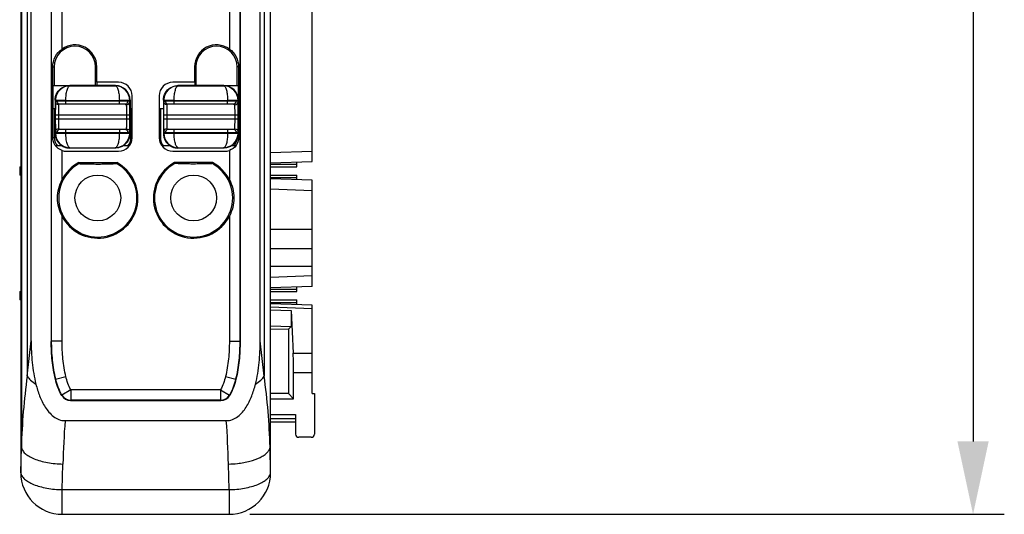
# Model space of a CAD drawing. Header units: millimetres. Extents: x 0 to 421, y 0 to 299.
# Tile 1 of 14: x 110 to 157, y 89 to 113. Entities that reach past the tile are written whole.
import ezdxf

# ---------------------------------------------------------------- set-up
doc = ezdxf.new("R2010")
doc.units = ezdxf.units.MM
doc.header["$LTSCALE"] = 65.395
doc.header["$PDMODE"] = 3
doc.header["$PDSIZE"] = 0.01
doc.layers.get('0').update_dxf_attribs({"linetype": 'CONTINUOUS'})
doc.layers.get('Defpoints').update_dxf_attribs({"linetype": 'CONTINUOUS'})
for name, color, linetype in [('CARD_BASE-SHAPE', 7, 'CONTINUOUS'), ('IO_EXPANSION_MODULE-DIM', 7, 'CONTINUOUS'), ('TERMINAL_PLUG-SHAPE', 7, 'CONTINUOUS')]:
    doc.layers.add(name, color=color, linetype=linetype)
doc.styles.get("Standard").update_dxf_attribs({"font": 'gothic.ttf'})
doc.dimstyles.new('DIMSTYLE_2', dxfattribs={"dimtxt": 3.5, "dimasz": 3.5, "dimexe": 1.5, "dimexo": 1, "dimgap": 0.875, "dimtad": 1, "dimdec": 5, "dimdsep": 46, "dimtxsty": 'STANDARD', "dimblk": '_FILLED', "dimblk1": '_FILLED', "dimblk2": '_FILLED', "dimcen": 0.09, "dimadec": 5, "dimazin": 2, "dimtp": 0.3, "dimtm": 0.3, "dimtfac": 1, "dimtdec": 5, "dimtofl": 0, "dimtmove": 0, "dimatfit": 3, "dimldrblk": '_FILLED', "dimfxl": 1, "dimtolj": 1, "dimarcsym": 0})

# ---------------------------------------------------------------- blocks, each defined once
blk = doc.blocks.new('_FILLED')
at = {"color": 0, "linetype": 'ByBlock'}
blk.add_solid([(0, 0), (-1, 0.214), (-1, -0.214)], dxfattribs=at)
blk = doc.blocks.new('*D106')
at = {"layer": 'Defpoints', "color": 0, "linetype": 'Continuous'}
for p in [(119.624, 189.904), (119.626, 88.904), (155.352, 88.904)]:
    blk.add_point(p, dxfattribs=at)
at = {"layer": 'IO_EXPANSION_MODULE-DIM', "color": 0, "linetype": 'Continuous', "lineweight": -2}
for p, q in [((120.624, 189.904), (156.852, 189.904)), ((155.352, 186.404), (155.352, 92.404)), ((120.626, 88.904), (156.852, 88.904))]:
    blk.add_line(p, q, dxfattribs=at)
at = {"layer": 'IO_EXPANSION_MODULE-DIM', "color": 0, "linetype": 'Continuous', "lineweight": -2, "xscale": 3.5, "yscale": 3.5, "zscale": 3.5}
for p, rotation in [((155.352, 189.904), 90), ((155.352, 88.904), 270)]:
    blk.add_blockref('_FILLED', p, dxfattribs=dict(at, rotation=rotation))
at = {"layer": 'IO_EXPANSION_MODULE-DIM', "color": 0, "linetype": 'Continuous', "insert": (148.477, 139.463), "char_height": 4.5, "attachment_point": 2, "rotation": 90, "line_spacing_factor": 0.9}
blk.add_mtext('\\A1;101', dxfattribs=at)

msp = doc.modelspace()

# ---------------------------------------------------------------- linework, layer by layer
at = {"layer": 'CARD_BASE-SHAPE', "color": 7, "linetype": 'Continuous'}
for p, q in [((123.623943, 105.854476), (123.623943, 137.454476)), ((121.623943, 106.284939), (123.623943, 106.354781)), ((109.573943, 105.604476), (109.623943, 105.604476)), ((109.573943, 105.604476), (109.573943, 105.204476)), ((121.623943, 105.784635), (123.623943, 105.854476)), ((121.623943, 105.721634), (122.873943, 105.721634)), ((121.623943, 105.604476), (122.873943, 105.604476)), ((122.873943, 105.604476), (122.873943, 105.828286)), ((109.623943, 105.204476), (109.573943, 105.204476)), ((121.623943, 105.204476), (122.873943, 105.204476)), ((121.623943, 105.087319), (122.873943, 105.087319)), ((123.623943, 104.954476), (121.623943, 105.024318)), ((122.873943, 104.980667), (122.873943, 105.204476)), ((123.623943, 104.454171), (121.623943, 104.524013)), ((123.623943, 99.854476), (123.623943, 104.954476)), ((123.623943, 102.58602), (121.623943, 102.58602)), ((123.623943, 101.655268), (121.623943, 101.655268)), ((123.623943, 100.804476), (121.623943, 100.804476)), ((123.623943, 100.354781), (121.623943, 100.284939)), ((123.623943, 99.854476), (121.623943, 99.784635)), ((122.873943, 99.604476), (122.873943, 99.828286)), ((109.573943, 99.604476), (109.623943, 99.604476)), ((109.573943, 99.604476), (109.573943, 99.204476)), ((121.623943, 99.721634), (122.873943, 99.721634)), ((121.623943, 99.604476), (122.873943, 99.604476)), ((109.623943, 99.204476), (109.573943, 99.204476)), ((121.623943, 99.204476), (122.873943, 99.204476)), ((121.623943, 99.087319), (122.873943, 99.087319)), ((123.623943, 98.954476), (121.623943, 99.024318)), ((123.623943, 98.779831), (121.623943, 98.849673)), ((122.873943, 98.980667), (122.873943, 99.204476)), ((123.623943, 94.704476), (123.623943, 98.954476)), ((121.623943, 98.731648), (122.616389, 98.698466)), ((122.616389, 98.698466), (122.613985, 97.929141)), ((122.616389, 98.698466), (122.707241, 96.653684)), ((121.623943, 97.962242), (122.613985, 97.929141)), ((122.613985, 97.929141), (122.473943, 97.793904)), ((121.623943, 97.823586), (122.473943, 97.793904)), ((122.473943, 97.793904), (122.473943, 94.704476)), ((122.707241, 96.653684), (123.623943, 96.653684)), ((122.718314, 95.722933), (123.623943, 95.722933)), ((122.718314, 94.460105), (122.718314, 95.722933)), ((122.473943, 94.704476), (121.623943, 94.704476)), ((122.718314, 94.460105), (122.473943, 94.704476)), ((123.623943, 94.704476), (123.723943, 94.704476)), ((123.723943, 94.704476), (123.723943, 92.754476)), ((121.623943, 94.460105), (122.718314, 94.460105)), ((121.623943, 93.704476), (122.823943, 93.704476)), ((122.823943, 93.704476), (122.823943, 92.754476)), ((121.623943, 93.504476), (122.823943, 93.504476)), ((121.623943, 93.354476), (122.823943, 93.354476)), ((123.573943, 92.604476), (122.973943, 92.604476))]:
    msp.add_line(p, q, dxfattribs=at)
for centre, start, end in [((122.973943, 92.754476), 180, 270), ((123.573943, 92.754476), 270, 0)]:
    msp.add_arc(centre, 0.15, start, end, dxfattribs=at)
msp.add_ellipse((122.700859, 95.722933), major_axis=(0, 1), ratio=0.017455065, start_param=-1.570796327, end_param=-0.374333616, dxfattribs=at)
at = {"layer": 'TERMINAL_PLUG-SHAPE', "color": 7, "linetype": 'Continuous'}
for p, q in [((109.652818, 163.11778), (109.652818, 92.133073)), ((109.936156, 163.217137), (109.936156, 95.54562)), ((110.123943, 97.240257), (110.123943, 163.25661)), ((111.089022, 163.25661), (111.089052, 97.205336)), ((111.107092, 97.223406), (111.107092, 163.229491)), ((120.140794, 163.229491), (120.140794, 97.223406)), ((120.158864, 163.25661), (120.158834, 97.205336)), ((121.123943, 97.240257), (121.123943, 163.25661)), ((121.31173, 163.217137), (121.31173, 95.54562)), ((121.595068, 163.11778), (121.595068, 92.133073)), ((109.623943, 163.088905), (109.623943, 90.904476)), ((121.623943, 90.904476), (121.623943, 163.088905)), ((111.606787, 111.261186), (111.606787, 114.223064)), ((119.641098, 114.223064), (119.641098, 111.261186)), ((111.163393, 110.404476), (111.23267, 110.404476)), ((111.163393, 107.004476), (111.163393, 110.404476)), ((111.23267, 110.404476), (111.23267, 109.504476)), ((113.279799, 110.404476), (113.215215, 110.404476)), ((113.215215, 109.504476), (113.215215, 110.404476)), ((113.279799, 109.660332), (113.279799, 110.404476)), ((117.968087, 110.404476), (118.03267, 110.404476)), ((117.968087, 110.404476), (117.968087, 109.660332)), ((118.03267, 110.404476), (118.03267, 109.504476)), ((120.084493, 110.404476), (120.015215, 110.404476)), ((120.015215, 109.504476), (120.015215, 110.404476)), ((120.084493, 110.404476), (120.084493, 107.004476)), ((111.176814, 109.504476), (111.96918, 109.503828)), ((111.176814, 108.404476), (111.176814, 109.504476)), ((114.173934, 109.504476), (111.973952, 109.504476)), ((111.98706, 109.491333), (111.973952, 109.504476)), ((111.98706, 109.491333), (114.160826, 109.491333)), ((113.271072, 109.651605), (113.271072, 109.501858)), ((114.323943, 109.660332), (113.279799, 109.660332)), ((114.173934, 109.504476), (114.160826, 109.491333)), ((117.968087, 109.660332), (116.923943, 109.660332)), ((119.373934, 109.504476), (117.173952, 109.504476)), ((117.18706, 109.491333), (117.173952, 109.504476)), ((117.18706, 109.491333), (119.360826, 109.491333)), ((117.976814, 109.651605), (117.976814, 109.501858)), ((119.373934, 109.504476), (119.360826, 109.491333)), ((119.378699, 109.503829), (120.071072, 109.504476)), ((120.071072, 109.504476), (120.071072, 108.820714)), ((111.288817, 108.789629), (111.273943, 108.804467)), ((111.273943, 108.804467), (111.273943, 107.204485)), ((111.290461, 108.837592), (111.288817, 108.789629)), ((111.436791, 108.790494), (111.288817, 108.789629)), ((111.288817, 108.723921), (111.288817, 108.789629)), ((114.769414, 108.754476), (111.378472, 108.754476)), ((111.788798, 108.791359), (114.359088, 108.791359)), ((111.788798, 108.604476), (111.788798, 108.791359)), ((114.359088, 108.604476), (114.359088, 108.791359)), ((114.873943, 108.804467), (114.859069, 108.789629)), ((114.859069, 108.723921), (114.859069, 108.789629)), ((114.873943, 108.804467), (114.873943, 107.204485)), ((114.979799, 107.004476), (114.979799, 109.004476)), ((116.268087, 109.004476), (116.268087, 107.004476)), ((116.488817, 108.789629), (116.473943, 108.804467)), ((116.473943, 108.804467), (116.473943, 107.204485)), ((116.490461, 108.837592), (116.488817, 108.789629)), ((116.636746, 108.790494), (116.488817, 108.789629)), ((116.488817, 108.723921), (116.488817, 108.789629)), ((119.969414, 108.754476), (116.578472, 108.754476)), ((116.988798, 108.791359), (119.559088, 108.791359)), ((116.988798, 108.604476), (116.988798, 108.791359)), ((119.559088, 108.604476), (119.559088, 108.791359)), ((120.073943, 108.804467), (120.059069, 108.789629)), ((120.059069, 108.723921), (120.059069, 108.789629)), ((120.073943, 108.804467), (120.073943, 107.204485)), ((111.176814, 108.404476), (111.276561, 108.404476)), ((111.23267, 108.404476), (111.23267, 107.004476)), ((114.646316, 108.604476), (111.501569, 108.604476)), ((114.871325, 108.404476), (114.971072, 108.404476)), ((114.915215, 107.004476), (114.915215, 108.404476)), ((116.276814, 108.404476), (116.476561, 108.404476)), ((116.33267, 108.404476), (116.33267, 107.004476)), ((119.846316, 108.604476), (116.701569, 108.604476)), ((111.284863, 108.104476), (114.863023, 108.104476)), ((111.284863, 108.104476), (111.284863, 107.904476)), ((111.284863, 107.904476), (114.863023, 107.904476)), ((111.434857, 108.104476), (111.434857, 107.904476)), ((114.713029, 107.904476), (114.713029, 108.104476)), ((114.863023, 107.904476), (114.863023, 108.104476)), ((116.484863, 108.104476), (120.063023, 108.104476)), ((116.484863, 108.104476), (116.484863, 107.904476)), ((116.484863, 107.904476), (120.063023, 107.904476)), ((116.634857, 108.104476), (116.634857, 107.904476)), ((119.913029, 107.904476), (119.913029, 108.104476)), ((120.063023, 107.904476), (120.063023, 108.104476)), ((111.501569, 107.404476), (114.646316, 107.404476)), ((111.788798, 107.217593), (111.788798, 107.404476)), ((114.359088, 107.404476), (114.359088, 107.217593)), ((116.701569, 107.404476), (119.846316, 107.404476)), ((116.988798, 107.217593), (116.988798, 107.404476)), ((119.559088, 107.404476), (119.559088, 107.217593)), ((111.163393, 107.004476), (111.23267, 107.004476)), ((111.273943, 107.204485), (111.288817, 107.219323)), ((111.288817, 107.219323), (111.288817, 107.285031)), ((111.378472, 107.254476), (114.769414, 107.254476)), ((111.788798, 107.217593), (114.359088, 107.217593)), ((114.711095, 107.218458), (114.859069, 107.219323)), ((114.857432, 107.171462), (114.859069, 107.219323)), ((114.859069, 107.285031), (114.859069, 107.219323)), ((114.859069, 107.219323), (114.873943, 107.204485)), ((114.915215, 107.004476), (114.979799, 107.004476)), ((116.268087, 107.004476), (116.33267, 107.004476)), ((116.473943, 107.204485), (116.488817, 107.219323)), ((116.488817, 107.219323), (116.488817, 107.285031)), ((116.578472, 107.254476), (119.969414, 107.254476)), ((116.988798, 107.217593), (119.559088, 107.217593)), ((119.91114, 107.218458), (120.059069, 107.219323)), ((120.015215, 107.004476), (120.025133, 107.004476)), ((120.042258, 107.004476), (120.084493, 107.004476)), ((120.057432, 107.171462), (120.059069, 107.219323)), ((120.059069, 107.285031), (120.059069, 107.219323)), ((120.059069, 107.219323), (120.073943, 107.204485)), ((111.620372, 106.604476), (111.315243, 106.604476)), ((111.606787, 104.985889), (111.606787, 106.385614)), ((111.973952, 106.504476), (111.98706, 106.51762)), ((114.173934, 106.504476), (111.973952, 106.504476)), ((111.98706, 106.51762), (114.160826, 106.51762)), ((114.160826, 106.51762), (114.173934, 106.504476)), ((114.832643, 106.604476), (114.527513, 106.604476)), ((116.820372, 106.604476), (116.415243, 106.604476)), ((117.173952, 106.504476), (117.18706, 106.51762)), ((119.373934, 106.504476), (117.173952, 106.504476)), ((117.18706, 106.51762), (119.360826, 106.51762)), ((119.360826, 106.51762), (119.373934, 106.504476)), ((119.641098, 106.385614), (119.641098, 104.985889)), ((119.932643, 106.604476), (119.727513, 106.604476)), ((111.823943, 106.34862), (114.323943, 106.34862)), ((116.923943, 106.34862), (119.423943, 106.34862)), ((112.40988, 105.804476), (114.238006, 105.804476)), ((118.838006, 105.804476), (117.00988, 105.804476)), ((111.606794, 97.223828), (111.606787, 103.223064)), ((119.641098, 103.223064), (119.641092, 97.223828)), ((109.936156, 95.54562), (110.123943, 97.240257)), ((119.641092, 97.223828), (120.140794, 97.223617)), ((121.31173, 95.54562), (121.123943, 97.240257)), ((111.288331, 95.398712), (111.790666, 95.524175)), ((119.45723, 95.524212), (119.959566, 95.398758)), ((112.029945, 94.887312), (111.598903, 94.634563)), ((119.217846, 94.887321), (112.029959, 94.887321)), ((112.029959, 94.887321), (112.029959, 94.387625)), ((119.217846, 94.887321), (119.217846, 94.387625)), ((119.217846, 94.887319), (119.649331, 94.635298)), ((112.019681, 94.369555), (119.228165, 94.369555)), ((119.217846, 94.387625), (112.029959, 94.387625)), ((111.752948, 93.404476), (119.494938, 93.404476)), ((109.623943, 90.893393), (109.652818, 92.133073)), ((121.623943, 90.893393), (121.595068, 92.133073)), ((111.621401, 90.089657), (111.650077, 91.320796)), ((119.626485, 90.089657), (119.597809, 91.320796)), ((111.621401, 90.089657), (119.626485, 90.089657)), ((111.621401, 88.904476), (111.621401, 90.089657)), ((119.626485, 90.089657), (119.626485, 88.904476)), ((111.623943, 88.904476), (119.623943, 88.904476))]:
    msp.add_line(p, q, dxfattribs=at)
for centre in [(113.323943, 104.104476), (117.923943, 104.104476)]:
    msp.add_circle(centre, 1.1, dxfattribs=at)
for centre, radius, start, end in [((112.223943, 110.404476), 0.991272, 0, 180), ((112.223943, 110.404476), 1.055856, 0, 125.7681874), ((119.023943, 110.404476), 1.055856, 54.2318126, 180), ((119.023943, 110.404476), 0.991272, 0, 180), ((111.990041, 108.790278), 0.701122, 90.2436142, 176.1308502), ((114.157903, 108.790375), 0.701021, 0.0090141, 89.7610501), ((114.173681, 108.804215), 0.700206, 0.0192362, 89.9807638), ((114.323943, 109.004476), 0.655856, 0, 90), ((116.923943, 109.004476), 0.655856, 90, 180), ((117.190041, 108.790278), 0.701122, 90.2436142, 176.1308502), ((119.357903, 108.790375), 0.701021, 0.0090141, 89.76105), ((119.373681, 108.804215), 0.700206, 0.0192362, 89.9807638), ((111.557381, 108.754562), 0.178909, 180.0273366, 186.7046726), ((111.791836, 35.913155), 72.878204, 90.0023885, 90.27916739), ((114.590504, 108.754562), 0.17891, 353.2952311, 359.9725456), ((116.757381, 108.754562), 0.178909, 180.0273366, 186.7046726), ((116.991836, 35.913155), 72.878204, 90.0023885, 90.27916739), ((119.790504, 108.754562), 0.17891, 353.2952311, 359.9725456), ((111.823943, 107.004476), 0.591272, 180, 222.5712919), ((111.989997, 107.218592), 0.701039, 180.009433, 269.7598968), ((111.557381, 107.254391), 0.17891, 173.2952311, 179.9725456), ((114.157844, 107.218678), 0.701126, 270.2437382, 356.1388984), ((114.323943, 107.004476), 0.655856, 270, 0), ((114.356085, 180.084691), 72.867097, 270.00236124, 270.27918256), ((114.323943, 107.004476), 0.591272, 317.4287081, 0), ((114.590505, 107.254391), 0.178909, 0.0273366, 6.7046726), ((116.923943, 107.004476), 0.655856, 180, 270), ((116.923943, 107.004476), 0.591272, 180, 222.5712919), ((117.189997, 107.218592), 0.701039, 180.009433, 269.7598968), ((116.757381, 107.254391), 0.17891, 173.2952311, 179.9725456), ((119.357844, 107.218678), 0.701126, 270.2437382, 356.1388984), ((119.556085, 180.084691), 72.867097, 270.00236124, 270.27918256), ((119.423943, 107.004476), 0.591272, 317.4287081, 351.6355373), ((119.790505, 107.254391), 0.178909, 0.0273366, 6.7046726), ((111.823943, 107.004476), 0.655856, 250.6642952, 270), ((119.423943, 107.004476), 0.655856, 270, 289.3357048), ((113.323943, 104.104476), 1.877777, 118.6660723, 61.3339277), ((113.323943, 104.104476), 1.930158, 118.266221, 152.8286578), ((113.323943, 104.104476), 1.930158, 207.1713422, 61.733779), ((127.428195, 109.585852), 15.487046, 194.132423, 194.3323485), ((99.219691, 109.585852), 15.487046, 345.6676515, 345.867577), ((117.923943, 104.104476), 1.930158, 118.266221, 332.8286578), ((117.923943, 104.104476), 1.877777, 118.6660723, 61.3339277), ((132.028195, 109.585852), 15.487046, 194.132423, 194.3323485), ((103.819691, 109.585852), 15.487046, 345.6676515, 345.867577), ((117.923943, 104.104476), 1.930158, 27.1713422, 61.733779), ((141.402092, 91.215019), 31.762544, 172.1637144, 178.3437124), ((89.845768, 91.215017), 31.76257, 1.6562901, 7.8362831), ((112.019656, 94.869206), 0.49965, 210.9083246, 270.0029352), ((112.030274, 94.887872), 0.500246, 210.4221948, 269.963928), ((119.217529, 94.887872), 0.500247, 270.0362449, 329.6753667), ((119.228191, 94.869205), 0.49965, 269.997026, 329.2144305), ((151.500453, 90.397764), 39.861065, 175.6740818, 178.6731275), ((79.748683, 90.397826), 39.859813, 1.3268254, 4.3259653), ((119.50316, 96.199352), 4.879474, 271.1114497, 276.1914399), ((111.623943, 90.904476), 2, 180, 270), ((119.623943, 90.904476), 2, 270, 0)]:
    msp.add_arc(centre, radius, start, end, dxfattribs=at)
for points, knots in [([(111.163393, 110.404476), (111.163393, 110.568652), (111.245357, 110.903875), (111.471649, 111.163835), (111.606787, 111.261186)], [0, 0, 0, 0, 0.496407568, 1, 1, 1, 1]), ([(119.641098, 111.261186), (119.776239, 111.163834), (120.00253, 110.903873), (120.084493, 110.56865), (120.084493, 110.404476)], [0, 0, 0, 0, 0.503598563, 1, 1, 1, 1]), ([(111.788805, 108.791359), (111.789029, 108.881797), (111.79867, 109.049375), (111.832161, 109.244449), (111.875135, 109.369942), (111.9112, 109.44393), (111.956594, 109.490377), (111.98706, 109.491333)], [0, 0, 0, 0, 0.358683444, 0.663801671, 0.783982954, 0.879110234, 1, 1, 1, 1]), ([(114.160826, 109.491333), (114.191291, 109.490375), (114.236688, 109.443933), (114.272727, 109.369932), (114.315708, 109.244442), (114.349237, 109.049372), (114.358845, 108.881794), (114.359081, 108.791359)], [0, 0, 0, 0, 0.1208878, 0.216010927, 0.336196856, 0.641326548, 1, 1, 1, 1]), ([(116.988805, 108.791359), (116.989029, 108.881797), (116.99867, 109.049375), (117.032161, 109.244449), (117.075135, 109.369942), (117.1112, 109.44393), (117.156594, 109.490377), (117.18706, 109.491333)], [0, 0, 0, 0, 0.358683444, 0.663801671, 0.783982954, 0.879110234, 1, 1, 1, 1]), ([(119.360826, 109.491333), (119.391291, 109.490375), (119.436688, 109.443933), (119.472727, 109.369932), (119.515708, 109.244442), (119.549237, 109.049372), (119.558845, 108.881794), (119.559081, 108.791359)], [0, 0, 0, 0, 0.1208878, 0.216010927, 0.336196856, 0.641326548, 1, 1, 1, 1]), ([(111.378472, 108.754476), (111.361167, 108.754476), (111.333622, 108.753679), (111.304706, 108.746531), (111.296548, 108.739525)], [0, 0, 0, 0, 0.616728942, 1, 1, 1, 1]), ([(114.859069, 108.789629), (114.845953, 108.790217), (114.796613, 108.789295), (114.693344, 108.79103), (114.539799, 108.791109), (114.422451, 108.791335), (114.359088, 108.791359)], [0, 0, 0, 0, 0.078777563, 0.295872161, 0.619809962, 1, 1, 1, 1]), ([(114.859069, 108.723921), (114.858868, 108.729047), (114.85338, 108.740819), (114.832957, 108.749492), (114.804584, 108.753898), (114.78219, 108.754476), (114.769414, 108.754476)], [0, 0, 0, 0, 0.150978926, 0.343946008, 0.623926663, 1, 1, 1, 1]), ([(116.578472, 108.754476), (116.561167, 108.754476), (116.533622, 108.753679), (116.504706, 108.746531), (116.496548, 108.739525)], [0, 0, 0, 0, 0.616728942, 1, 1, 1, 1]), ([(120.059069, 108.789629), (120.045953, 108.790217), (119.996613, 108.789295), (119.893344, 108.79103), (119.739799, 108.791109), (119.622451, 108.791335), (119.559088, 108.791359)], [0, 0, 0, 0, 0.078777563, 0.295872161, 0.619809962, 1, 1, 1, 1]), ([(120.059069, 108.723921), (120.058868, 108.729047), (120.05338, 108.740819), (120.032957, 108.749492), (120.004584, 108.753898), (119.98219, 108.754476), (119.969414, 108.754476)], [0, 0, 0, 0, 0.150978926, 0.343946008, 0.623926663, 1, 1, 1, 1]), ([(111.288817, 108.723921), (111.286663, 108.645369), (111.285718, 108.438858), (111.284863, 108.232382), (111.284863, 108.104476)], [0, 0, 0, 0, 0.380565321, 1, 1, 1, 1]), ([(111.438811, 108.580973), (111.400826, 108.581068), (111.322769, 108.609982), (111.288918, 108.687203), (111.288817, 108.723921)], [0, 0, 0, 0, 0.508475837, 1, 1, 1, 1]), ([(111.501569, 108.604476), (111.471994, 108.604476), (111.40795, 108.636349), (111.38362, 108.700179), (111.379695, 108.733674)], [0, 0, 0, 0, 0.467232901, 1, 1, 1, 1]), ([(111.437427, 108.523064), (111.436964, 108.496421), (111.435246, 108.356898), (111.434857, 108.217362), (111.434857, 108.104476)], [0, 0, 0, 0, 0.19097115, 1, 1, 1, 1]), ([(111.438811, 108.580973), (111.438676, 108.577197), (111.438076, 108.557897), (111.437697, 108.538592), (111.437427, 108.523064)], [0, 0, 0, 0, 0.195691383, 1, 1, 1, 1]), ([(111.501569, 108.604476), (111.492924, 108.604476), (111.479008, 108.604102), (111.461138, 108.601395), (111.449093, 108.597269), (111.440753, 108.590382), (111.438919, 108.583983), (111.438811, 108.580973)], [0, 0, 0, 0, 0.356080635, 0.572155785, 0.74236422, 0.875914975, 1, 1, 1, 1]), ([(114.646316, 108.604476), (114.675892, 108.604476), (114.739936, 108.636349), (114.764266, 108.700179), (114.76819, 108.733674)], [0, 0, 0, 0, 0.467232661, 1, 1, 1, 1]), ([(114.709075, 108.580973), (114.708932, 108.584955), (114.703681, 108.596987), (114.678076, 108.603766), (114.658577, 108.604476), (114.646316, 108.604476)], [0, 0, 0, 0, 0.165092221, 0.492027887, 1, 1, 1, 1]), ([(114.709075, 108.580973), (114.747059, 108.581068), (114.825117, 108.609982), (114.858967, 108.687204), (114.859069, 108.723921)], [0, 0, 0, 0, 0.508476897, 1, 1, 1, 1]), ([(114.713029, 108.104476), (114.713029, 108.202854), (114.712172, 108.361679), (114.71123, 108.520548), (114.709075, 108.580973)], [0, 0, 0, 0, 0.619349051, 1, 1, 1, 1]), ([(114.863023, 108.104476), (114.863023, 108.232366), (114.862166, 108.438842), (114.861225, 108.645353), (114.859069, 108.723921)], [0, 0, 0, 0, 0.619356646, 1, 1, 1, 1]), ([(116.488817, 108.723921), (116.486663, 108.645369), (116.485718, 108.438858), (116.484863, 108.232382), (116.484863, 108.104476)], [0, 0, 0, 0, 0.380565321, 1, 1, 1, 1]), ([(116.638811, 108.580973), (116.600826, 108.581068), (116.522769, 108.609982), (116.488918, 108.687203), (116.488817, 108.723921)], [0, 0, 0, 0, 0.508475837, 1, 1, 1, 1]), ([(116.701569, 108.604476), (116.671994, 108.604476), (116.60795, 108.636349), (116.58362, 108.700179), (116.579695, 108.733674)], [0, 0, 0, 0, 0.467232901, 1, 1, 1, 1]), ([(116.637427, 108.523064), (116.636964, 108.496421), (116.635246, 108.356898), (116.634857, 108.217362), (116.634857, 108.104476)], [0, 0, 0, 0, 0.19097115, 1, 1, 1, 1]), ([(116.638811, 108.580973), (116.638676, 108.577197), (116.638076, 108.557897), (116.637697, 108.538592), (116.637427, 108.523064)], [0, 0, 0, 0, 0.195691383, 1, 1, 1, 1]), ([(116.701569, 108.604476), (116.692924, 108.604476), (116.679008, 108.604102), (116.661138, 108.601395), (116.649093, 108.597269), (116.640753, 108.590382), (116.638919, 108.583983), (116.638811, 108.580973)], [0, 0, 0, 0, 0.356080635, 0.572155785, 0.74236422, 0.875914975, 1, 1, 1, 1]), ([(119.846316, 108.604476), (119.875892, 108.604476), (119.939936, 108.636349), (119.964266, 108.700179), (119.96819, 108.733674)], [0, 0, 0, 0, 0.467232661, 1, 1, 1, 1]), ([(119.909075, 108.580973), (119.908932, 108.584955), (119.903681, 108.596987), (119.878076, 108.603766), (119.858577, 108.604476), (119.846316, 108.604476)], [0, 0, 0, 0, 0.165092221, 0.492027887, 1, 1, 1, 1]), ([(119.909075, 108.580973), (119.947059, 108.581068), (120.025117, 108.609982), (120.058967, 108.687204), (120.059069, 108.723921)], [0, 0, 0, 0, 0.508476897, 1, 1, 1, 1]), ([(119.913029, 108.104476), (119.913029, 108.202854), (119.912172, 108.361679), (119.91123, 108.520548), (119.909075, 108.580973)], [0, 0, 0, 0, 0.619349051, 1, 1, 1, 1]), ([(120.063023, 108.104476), (120.063023, 108.232366), (120.062166, 108.438842), (120.061225, 108.645353), (120.059069, 108.723921)], [0, 0, 0, 0, 0.619356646, 1, 1, 1, 1]), ([(111.284863, 107.904476), (111.284863, 107.776586), (111.285719, 107.57011), (111.286661, 107.363599), (111.288817, 107.285031)], [0, 0, 0, 0, 0.61935804, 1, 1, 1, 1]), ([(111.434857, 107.904476), (111.434857, 107.806098), (111.435713, 107.647274), (111.436656, 107.488404), (111.438811, 107.42798)], [0, 0, 0, 0, 0.619350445, 1, 1, 1, 1]), ([(114.710333, 107.478882), (114.710823, 107.50549), (114.712637, 107.647348), (114.713028, 107.78922), (114.713029, 107.904476)], [0, 0, 0, 0, 0.187581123, 1, 1, 1, 1]), ([(114.859069, 107.285031), (114.861224, 107.363611), (114.862168, 107.570122), (114.863022, 107.776598), (114.863023, 107.904476)], [0, 0, 0, 0, 0.380697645, 1, 1, 1, 1]), ([(116.484863, 107.904476), (116.484863, 107.776586), (116.485719, 107.57011), (116.486661, 107.363599), (116.488817, 107.285031)], [0, 0, 0, 0, 0.61935804, 1, 1, 1, 1]), ([(116.634857, 107.904476), (116.634857, 107.806098), (116.635713, 107.647274), (116.636656, 107.488404), (116.638811, 107.42798)], [0, 0, 0, 0, 0.619350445, 1, 1, 1, 1]), ([(119.910333, 107.478882), (119.910823, 107.50549), (119.912637, 107.647348), (119.913028, 107.78922), (119.913029, 107.904476)], [0, 0, 0, 0, 0.187581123, 1, 1, 1, 1]), ([(120.059069, 107.285031), (120.061224, 107.363611), (120.062168, 107.570122), (120.063022, 107.776598), (120.063023, 107.904476)], [0, 0, 0, 0, 0.380697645, 1, 1, 1, 1]), ([(111.438811, 107.42798), (111.400826, 107.427884), (111.322769, 107.398971), (111.288918, 107.321749), (111.288817, 107.285031)], [0, 0, 0, 0, 0.508476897, 1, 1, 1, 1]), ([(111.501569, 107.404476), (111.471994, 107.404476), (111.40795, 107.372603), (111.38362, 107.308773), (111.379695, 107.275279)], [0, 0, 0, 0, 0.467232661, 1, 1, 1, 1]), ([(111.438811, 107.42798), (111.438954, 107.423998), (111.444205, 107.411966), (111.46981, 107.405186), (111.489309, 107.404476), (111.501569, 107.404476)], [0, 0, 0, 0, 0.165092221, 0.492027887, 1, 1, 1, 1]), ([(114.646316, 107.404476), (114.654962, 107.404476), (114.668878, 107.40485), (114.686748, 107.407558), (114.698793, 107.411684), (114.707132, 107.418571), (114.708967, 107.424969), (114.709075, 107.42798)], [0, 0, 0, 0, 0.356080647, 0.572155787, 0.742364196, 0.875914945, 1, 1, 1, 1]), ([(114.646316, 107.404476), (114.675892, 107.404476), (114.739936, 107.372603), (114.764266, 107.308773), (114.768191, 107.275279)], [0, 0, 0, 0, 0.467232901, 1, 1, 1, 1]), ([(114.709075, 107.42798), (114.709195, 107.431361), (114.709731, 107.448325), (114.710083, 107.465295), (114.710333, 107.478882)], [0, 0, 0, 0, 0.199324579, 1, 1, 1, 1]), ([(114.709075, 107.42798), (114.747059, 107.427884), (114.825117, 107.398971), (114.858967, 107.321749), (114.859069, 107.285031)], [0, 0, 0, 0, 0.508475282, 1, 1, 1, 1]), ([(116.638811, 107.42798), (116.600826, 107.427884), (116.522769, 107.398971), (116.488918, 107.321749), (116.488817, 107.285031)], [0, 0, 0, 0, 0.508476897, 1, 1, 1, 1]), ([(116.701569, 107.404476), (116.671994, 107.404476), (116.60795, 107.372603), (116.58362, 107.308773), (116.579695, 107.275279)], [0, 0, 0, 0, 0.467232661, 1, 1, 1, 1]), ([(116.638811, 107.42798), (116.638954, 107.423998), (116.644205, 107.411966), (116.66981, 107.405186), (116.689309, 107.404476), (116.701569, 107.404476)], [0, 0, 0, 0, 0.165092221, 0.492027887, 1, 1, 1, 1]), ([(119.846316, 107.404476), (119.854962, 107.404476), (119.868878, 107.40485), (119.886748, 107.407558), (119.898793, 107.411684), (119.907132, 107.418571), (119.908967, 107.424969), (119.909075, 107.42798)], [0, 0, 0, 0, 0.356080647, 0.572155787, 0.742364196, 0.875914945, 1, 1, 1, 1]), ([(119.846316, 107.404476), (119.875892, 107.404476), (119.939936, 107.372603), (119.964266, 107.308773), (119.968191, 107.275279)], [0, 0, 0, 0, 0.467232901, 1, 1, 1, 1]), ([(119.909075, 107.42798), (119.909195, 107.431361), (119.909731, 107.448325), (119.910083, 107.465295), (119.910333, 107.478882)], [0, 0, 0, 0, 0.199324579, 1, 1, 1, 1]), ([(119.909075, 107.42798), (119.947059, 107.427884), (120.025117, 107.398971), (120.058967, 107.321749), (120.059069, 107.285031)], [0, 0, 0, 0, 0.508475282, 1, 1, 1, 1]), ([(111.606787, 106.385614), (111.479538, 106.430265), (111.249921, 106.600679), (111.163393, 106.873069), (111.163393, 107.004476)], [0, 0, 0, 0, 0.506475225, 1, 1, 1, 1]), ([(111.273961, 107.204503), (111.273964, 107.085349), (111.337113, 106.842975), (111.512823, 106.664265), (111.615253, 106.603381)], [0, 0, 0, 0, 0.499990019, 1, 1, 1, 1]), ([(111.288817, 107.285031), (111.289018, 107.279906), (111.294506, 107.268133), (111.314928, 107.259461), (111.343301, 107.255055), (111.365695, 107.254477), (111.378472, 107.254476)], [0, 0, 0, 0, 0.150978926, 0.343946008, 0.623926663, 1, 1, 1, 1]), ([(111.288817, 107.219323), (111.301933, 107.218737), (111.351272, 107.219656), (111.454542, 107.217924), (111.608087, 107.217843), (111.725434, 107.217618), (111.788798, 107.217593)], [0, 0, 0, 0, 0.078777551, 0.295872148, 0.619809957, 1, 1, 1, 1]), ([(111.98706, 106.51762), (111.956595, 106.518576), (111.911199, 106.56502), (111.875158, 106.639019), (111.832182, 106.764509), (111.798644, 106.959577), (111.789039, 107.127157), (111.788805, 107.217593)], [0, 0, 0, 0, 0.120887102, 0.216009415, 0.336193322, 0.641319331, 1, 1, 1, 1]), ([(114.359081, 107.217593), (114.358857, 107.127157), (114.349213, 106.959579), (114.315725, 106.764506), (114.272752, 106.639011), (114.236688, 106.565022), (114.191292, 106.518577), (114.160826, 106.51762)], [0, 0, 0, 0, 0.358679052, 0.663798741, 0.78398049, 0.879108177, 1, 1, 1, 1]), ([(114.849737, 107.023421), (114.826529, 106.936989), (114.74665, 106.771449), (114.609379, 106.648998), (114.532633, 106.603381)], [0, 0, 0, 0, 0.500598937, 1, 1, 1, 1]), ([(114.769414, 107.254476), (114.786718, 107.254477), (114.814264, 107.255273), (114.843179, 107.262422), (114.851338, 107.269428)], [0, 0, 0, 0, 0.616728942, 1, 1, 1, 1]), ([(116.473961, 107.204503), (116.473964, 107.085349), (116.537113, 106.842975), (116.712823, 106.664265), (116.815253, 106.603381)], [0, 0, 0, 0, 0.499990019, 1, 1, 1, 1]), ([(116.488817, 107.285031), (116.489018, 107.279906), (116.494506, 107.268133), (116.514928, 107.259461), (116.543301, 107.255055), (116.565695, 107.254477), (116.578472, 107.254476)], [0, 0, 0, 0, 0.150978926, 0.343946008, 0.623926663, 1, 1, 1, 1]), ([(116.488817, 107.219323), (116.501933, 107.218737), (116.551272, 107.219656), (116.654542, 107.217924), (116.808087, 107.217843), (116.925434, 107.217618), (116.988798, 107.217593)], [0, 0, 0, 0, 0.078777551, 0.295872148, 0.619809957, 1, 1, 1, 1]), ([(117.18706, 106.51762), (117.156595, 106.518576), (117.111199, 106.56502), (117.075158, 106.639019), (117.032182, 106.764509), (116.998644, 106.959577), (116.989039, 107.127157), (116.988805, 107.217593)], [0, 0, 0, 0, 0.120887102, 0.216009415, 0.336193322, 0.641319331, 1, 1, 1, 1]), ([(119.559081, 107.217593), (119.558857, 107.127157), (119.549213, 106.959579), (119.515725, 106.764506), (119.472752, 106.639011), (119.436688, 106.565022), (119.391292, 106.518577), (119.360826, 106.51762)], [0, 0, 0, 0, 0.358679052, 0.663798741, 0.78398049, 0.879108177, 1, 1, 1, 1]), ([(120.084493, 107.004476), (120.084493, 106.873067), (119.997963, 106.600676), (119.768346, 106.430264), (119.641098, 106.385614)], [0, 0, 0, 0, 0.493532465, 1, 1, 1, 1]), ([(120.049737, 107.023421), (120.026529, 106.936989), (119.94665, 106.771449), (119.809379, 106.648998), (119.732633, 106.603381)], [0, 0, 0, 0, 0.500598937, 1, 1, 1, 1]), ([(119.969414, 107.254476), (119.986718, 107.254477), (120.014264, 107.255273), (120.043179, 107.262422), (120.051338, 107.269428)], [0, 0, 0, 0, 0.616728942, 1, 1, 1, 1]), ([(111.615253, 106.603381), (111.642281, 106.587315), (111.753866, 106.530965), (111.880552, 106.504496), (111.973969, 106.504494)], [0, 0, 0, 0, 0.251824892, 1, 1, 1, 1]), ([(116.815253, 106.603381), (116.842281, 106.587315), (116.953866, 106.530965), (117.080552, 106.504496), (117.173969, 106.504494)], [0, 0, 0, 0, 0.251824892, 1, 1, 1, 1]), ([(112.423166, 105.752095), (112.48776, 105.749877), (112.787924, 105.740377), (113.088258, 105.735475), (113.323943, 105.735475)], [0, 0, 0, 0, 0.215212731, 1, 1, 1, 1]), ([(113.323943, 105.735475), (113.409685, 105.735475), (113.710006, 105.737188), (114.010269, 105.744732), (114.22472, 105.752095)], [0, 0, 0, 0, 0.285503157, 1, 1, 1, 1]), ([(117.923943, 105.735475), (117.838201, 105.735475), (117.537879, 105.737188), (117.237617, 105.744732), (117.023166, 105.752095)], [0, 0, 0, 0, 0.285503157, 1, 1, 1, 1]), ([(118.82472, 105.752095), (118.760126, 105.749877), (118.459961, 105.740377), (118.159628, 105.735475), (117.923943, 105.735475)], [0, 0, 0, 0, 0.215212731, 1, 1, 1, 1]), ([(111.606787, 103.223064), (111.537269, 103.358498), (111.429022, 103.646673), (111.373719, 104.104479), (111.429023, 104.562282), (111.537271, 104.850458), (111.606787, 104.985889)], [0, 0, 0, 0, 0.249943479, 0.499999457, 0.750061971, 1, 1, 1, 1]), ([(119.641098, 104.985889), (119.710615, 104.850458), (119.818863, 104.562283), (119.874166, 104.104481), (119.818864, 103.646674), (119.710617, 103.358498), (119.641098, 103.223064)], [0, 0, 0, 0, 0.249936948, 0.499999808, 0.750056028, 1, 1, 1, 1]), ([(110.123943, 97.240257), (110.123943, 96.891581), (110.156155, 96.194023), (110.267567, 95.502958), (110.35203, 95.164792)], [0, 0, 0, 0, 0.500086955, 1, 1, 1, 1]), ([(111.288331, 95.398712), (111.214811, 95.693078), (111.119103, 96.294828), (111.090089, 96.901846), (111.089052, 97.205336)], [0, 0, 0, 0, 0.49993091, 1, 1, 1, 1]), ([(111.606794, 97.223828), (111.544359, 97.223813), (111.428583, 97.223773), (111.292063, 97.223764), (111.202247, 97.223665), (111.155618, 97.22385), (111.125595, 97.22332), (111.111249, 97.223616), (111.107092, 97.223205)], [0, 0, 0, 0, 0.374831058, 0.695075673, 0.819567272, 0.914095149, 0.974918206, 1, 1, 1, 1]), ([(111.305862, 95.403092), (111.231797, 95.69964), (111.1359, 96.306017), (111.107609, 96.917625), (111.107106, 97.223406)], [0, 0, 0, 0, 0.49989889, 1, 1, 1, 1]), ([(111.790666, 95.524175), (111.721519, 95.801028), (111.633302, 96.367398), (111.60727, 96.938348), (111.606794, 97.223828)], [0, 0, 0, 0, 0.499892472, 1, 1, 1, 1]), ([(119.641092, 97.223828), (119.640615, 96.938371), (119.614588, 96.367434), (119.52637, 95.801078), (119.45723, 95.524212)], [0, 0, 0, 0, 0.500077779, 1, 1, 1, 1]), ([(120.14078, 97.223406), (120.140276, 96.917651), (120.111989, 96.306057), (120.016095, 95.699695), (119.942034, 95.403134)], [0, 0, 0, 0, 0.5000709, 1, 1, 1, 1]), ([(120.158834, 97.205336), (120.157797, 96.901854), (120.128784, 96.294851), (120.033081, 95.693116), (119.959566, 95.398757)], [0, 0, 0, 0, 0.500068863, 1, 1, 1, 1]), ([(120.895856, 95.164792), (120.980319, 95.502958), (121.091731, 96.194023), (121.123943, 96.891581), (121.123943, 97.240257)], [0, 0, 0, 0, 0.499913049, 1, 1, 1, 1]), ([(109.936156, 95.54562), (109.975328, 95.471451), (110.102992, 95.325209), (110.260487, 95.217828), (110.35203, 95.164792)], [0, 0, 0, 0, 0.442218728, 1, 1, 1, 1]), ([(112.029959, 94.887321), (111.972505, 94.985309), (111.882883, 95.195873), (111.818213, 95.413875), (111.790666, 95.524175)], [0, 0, 0, 0, 0.499783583, 1, 1, 1, 1]), ([(119.45723, 95.524212), (119.42968, 95.413901), (119.365133, 95.195808), (119.27514, 94.985417), (119.217846, 94.887321)], [0, 0, 0, 0, 0.500213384, 1, 1, 1, 1]), ([(120.895856, 95.164792), (120.987398, 95.217828), (121.144894, 95.325209), (121.272557, 95.471451), (121.31173, 95.54562)], [0, 0, 0, 0, 0.557781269, 1, 1, 1, 1]), ([(110.35203, 95.164792), (110.400526, 94.970629), (110.518663, 94.587369), (110.736794, 94.133302), (110.972948, 93.808575), (111.189314, 93.597517), (111.451406, 93.44328), (111.65304, 93.404476), (111.752948, 93.404476)], [0, 0, 0, 0, 0.25006565, 0.499968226, 0.625072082, 0.750174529, 0.875162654, 1, 1, 1, 1]), ([(111.59096, 94.612552), (111.518686, 94.73326), (111.403454, 94.992186), (111.322449, 95.262106), (111.288331, 95.398712)], [0, 0, 0, 0, 0.499803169, 1, 1, 1, 1]), ([(111.598903, 94.634563), (111.529428, 94.753048), (111.418028, 95.006159), (111.339169, 95.269734), (111.305862, 95.403092)], [0, 0, 0, 0, 0.499812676, 1, 1, 1, 1]), ([(119.494938, 93.404476), (119.594794, 93.404476), (119.796334, 93.443269), (120.058363, 93.597394), (120.274748, 93.808369), (120.510994, 94.133076), (120.729163, 94.587241), (120.847347, 94.970581), (120.895856, 95.164792)], [0, 0, 0, 0, 0.124773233, 0.249716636, 0.374799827, 0.499913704, 0.749872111, 1, 1, 1, 1]), ([(119.942034, 95.403134), (119.90876, 95.269902), (119.830106, 95.006506), (119.718539, 94.753792), (119.649331, 94.635298)], [0, 0, 0, 0, 0.500182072, 1, 1, 1, 1]), ([(119.959566, 95.398757), (119.925489, 95.262312), (119.844686, 94.992651), (119.729364, 94.734188), (119.657435, 94.613471)], [0, 0, 0, 0, 0.500203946, 1, 1, 1, 1]), ([(109.652818, 92.133073), (109.659168, 92.079071), (109.703172, 91.964136), (109.8362, 91.815304), (110.030283, 91.680172), (110.2801, 91.5615), (110.577767, 91.462643), (111.036348, 91.359469), (111.401257, 91.325635), (111.650077, 91.320796)], [0, 0, 0, 0, 0.071642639, 0.156665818, 0.25967687, 0.381338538, 0.519895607, 0.672095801, 1, 1, 1, 1]), ([(120.029416, 91.348339), (120.232552, 91.370523), (120.607727, 91.436149), (121.039387, 91.584365), (121.310054, 91.740007), (121.456999, 91.860693), (121.55687, 91.99062), (121.589672, 92.087184), (121.595068, 92.133073)], [0, 0, 0, 0, 0.332331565, 0.617512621, 0.736515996, 0.838478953, 0.924855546, 1, 1, 1, 1]), ([(109.624142, 90.901934), (109.630492, 90.847932), (109.674496, 90.732997), (109.807525, 90.584165), (110.001608, 90.449033), (110.251424, 90.330361), (110.549092, 90.231505), (111.007673, 90.128331), (111.372581, 90.094497), (111.621401, 90.089657)], [0, 0, 0, 0, 0.071642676, 0.156665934, 0.25967708, 0.38133889, 0.519896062, 0.672096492, 1, 1, 1, 1]), ([(119.626485, 90.089657), (119.875304, 90.094497), (120.240213, 90.128331), (120.698794, 90.231505), (120.996461, 90.330361), (121.246278, 90.449033), (121.440361, 90.584165), (121.573389, 90.732997), (121.617394, 90.847932), (121.623744, 90.901934)], [0, 0, 0, 0, 0.327903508, 0.480103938, 0.61866111, 0.74032292, 0.843334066, 0.928357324, 1, 1, 1, 1])]:
    msp.add_open_spline(points, degree=3, knots=knots, dxfattribs=at)
for points in [[(111.298149, 108.985531), (111.329465, 109.102162), (111.455005, 109.323414), (111.676258, 109.448954), (111.792888, 109.48027)], [(111.792888, 109.48027), (111.851701, 109.496062), (111.913073, 109.504457), (111.973969, 109.504458)], [(116.498149, 108.985531), (116.529465, 109.102162), (116.655005, 109.323414), (116.876258, 109.448954), (116.992888, 109.48027)], [(116.992888, 109.48027), (117.051701, 109.496062), (117.113073, 109.504457), (117.173969, 109.504458)], [(111.273961, 108.80445), (111.273962, 108.865346), (111.282357, 108.926718), (111.298149, 108.985531)], [(116.473961, 108.80445), (116.473962, 108.865346), (116.482357, 108.926718), (116.498149, 108.985531)], [(111.296548, 108.739525), (111.292144, 108.735743), (111.289045, 108.729722), (111.288817, 108.723921)], [(116.496548, 108.739525), (116.492144, 108.735743), (116.489045, 108.729722), (116.488817, 108.723921)], [(114.873925, 107.204503), (114.873924, 107.143606), (114.865529, 107.082235), (114.849737, 107.023421)], [(114.851338, 107.269428), (114.855742, 107.273209), (114.858841, 107.279231), (114.859069, 107.285031)], [(120.073925, 107.204503), (120.073924, 107.143606), (120.065529, 107.082235), (120.049737, 107.023421)], [(120.051338, 107.269428), (120.055742, 107.273209), (120.058841, 107.279231), (120.059069, 107.285031)], [(114.354998, 106.528682), (114.296184, 106.51289), (114.234813, 106.504496), (114.173916, 106.504494)], [(114.532633, 106.603381), (114.477416, 106.570561), (114.417034, 106.54534), (114.354998, 106.528682)], [(119.554998, 106.528682), (119.496184, 106.51289), (119.434813, 106.504496), (119.373916, 106.504494)], [(119.732633, 106.603381), (119.677416, 106.570561), (119.617034, 106.54534), (119.554998, 106.528682)]]:
    msp.add_open_spline(points, degree=3, dxfattribs=at)

# ---------------------------------------------------------------- dimensions: what is measured, and where the dimension line sits
at = {"layer": 'IO_EXPANSION_MODULE-DIM', "color": 2, "linetype": 'Continuous'}
dim = msp.add_linear_dim(base=(155.352056, 88.904476), p1=(119.623943, 189.904476), p2=(119.626485, 88.904476), angle=270, dimstyle='DIMSTYLE_2', override={"dimtxt": 4.5}, dxfattribs=at)
dim.commit()
dim.dimension.update_dxf_attribs({"geometry": '*D106', "text_midpoint": (155.352056, 139.463367), "dimtype": 160})

doc.saveas('drawing.dxf')
